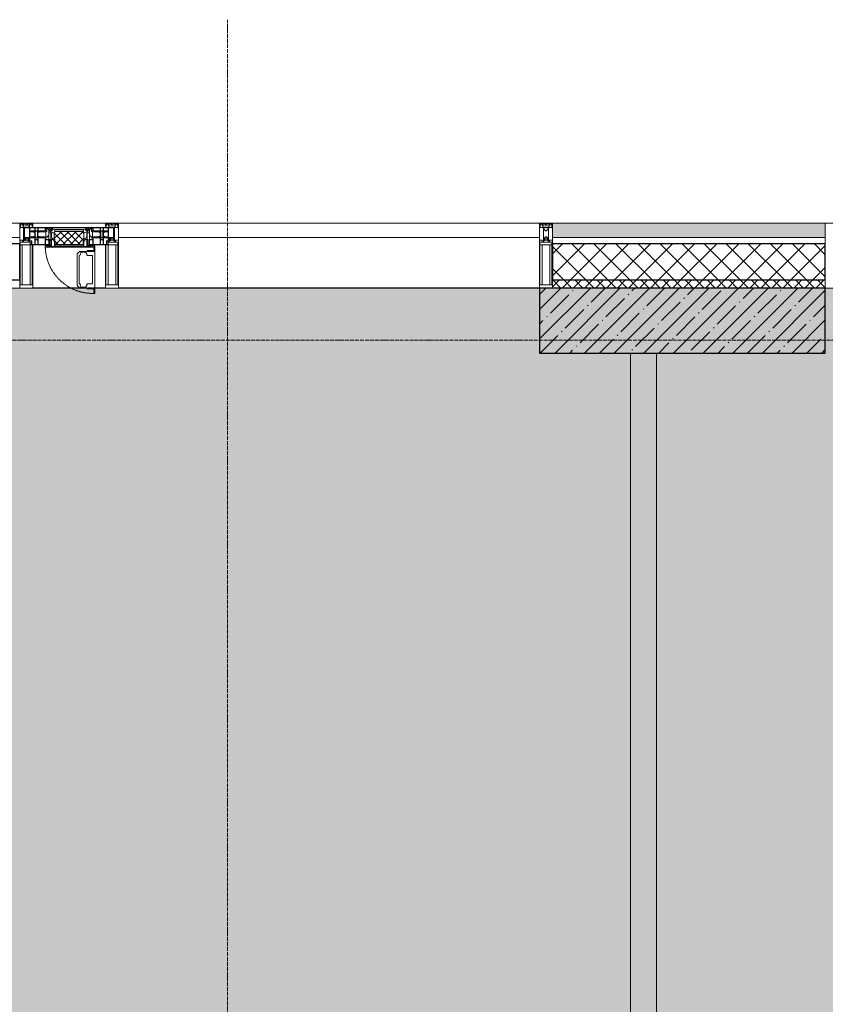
# Model space of a CAD drawing. Header units: millimetres. Extents: x -521669 to 178656, y -69521 to 433382.
# Tile 183 of 256: x -169903 to -166803, y 429592 to 433382. Entities that reach past the tile are written whole.
import ezdxf

# ---------------------------------------------------------------- set-up
doc = ezdxf.new("R2010")
doc.units = ezdxf.units.MM
doc.linetypes.add('-D1-02х01', pattern=[3, 2, -1])
doc.linetypes.add('-D1d1-15x02', pattern=[19, 15, -2, 0, -2])
for name, color, linetype, lineweight in [('_0', 7, 'Continuous', 13), ('A-DETL-GENF', 7, 'Continuous', 5), ('A-GLAZ', 7, 'Continuous', 5), ('A-GLAZ-CURT', 8, 'Continuous', 5), ('A-GLAZ-CWMG', 8, 'Continuous', 5), ('A-WALL', 7, 'Continuous', 5), ('A-WALL-FNSH', 8, 'Continuous', 5), ('I-WALL', 7, 'Continuous', 5), ('S-COLS', 7, 'Continuous', 5), ('S-GRID', 7, 'Continuous', 5)]:
    doc.layers.add(name, color=color, linetype=linetype, lineweight=lineweight)

# ---------------------------------------------------------------- blocks, each defined once
blk = doc.blocks.new('Rectangular Mullion - 50Wx250H-2623690-50_AS_M_L33')
at = {"layer": 'A-DETL-GENF'}
for p, q in [((-25, 65.2), (-25, 250)), ((-25, 250), (0, 250)), ((-23, 237.3), (0, 237.3)), ((-23, 237.3), (-23, 73.6)), ((-14.9, 84), (-14.9, 237.3)), ((25, 250), (0, 250)), ((23, 237.3), (0, 237.3)), ((14.9, 84), (14.9, 237.3)), ((23, 237.3), (23, 73.6)), ((25, 65.2), (25, 250)), ((0, 84), (-23, 84)), ((0, 84), (23, 84)), ((-14, 65.2), (-25, 65.2)), ((-0.5, 73.6), (-23, 73.6)), ((-14, 71.3), (-14, 65.2)), ((-10, 71.3), (-14, 71.3)), ((-10, 53), (-10, 71.3)), ((-8.7, 53), (-10, 53)), ((-10, 53), (-10, 17)), ((-8.7, 53), (-7, 54.7)), ((-7, 65.2), (-5.9, 67.3)), ((-7, 65.2), (-7, 54.7)), ((-4.1, 67.3), (-5.9, 67.3)), ((-4.1, 67.3), (-2.9, 65.1)), ((-2.9, 65.1), (-2.9, 54.6)), ((-1.3, 53), (-2.9, 54.6)), ((0, 53), (-1.3, 53)), ((0, 53), (1.3, 53)), ((0.5, 73.6), (23, 73.6)), ((1.3, 53), (2.9, 54.6)), ((4.1, 67.3), (2.9, 65.1)), ((2.9, 65.1), (2.9, 54.6)), ((4.1, 67.3), (5.9, 67.3)), ((7, 65.2), (5.9, 67.3)), ((7, 65.2), (7, 54.7)), ((8.7, 53), (7, 54.7)), ((8.7, 53), (10, 53)), ((10, 71.3), (14, 71.3)), ((10, 53), (10, 71.3)), ((10, 53), (10, 17)), ((14, 71.3), (14, 65.2)), ((14, 65.2), (25, 65.2)), ((-23.8, 14.6), (-25, 14.2)), ((-25, 0), (-25, 14.2)), ((-22.3, 17), (-23.8, 17)), ((-23.8, 17), (-23.8, 14.6)), ((-22.5, 10.6), (-23.8, 14.6)), ((-22.5, 10.6), (-23.7, 9.9)), ((-23.7, 1.3), (-23.7, 9.9)), ((-23.7, 1.3), (-11.8, 1.3)), ((-23.2, 10.2), (-22.5, 8)), ((-22.5, 8), (-22.5, 4.5)), ((-21.3, 4.5), (-22.5, 4.5)), ((-22.3, 17), (-22.3, 16)), ((-22.3, 16), (-21.3, 16)), ((-19, 17.6), (-21.3, 16)), ((-21.3, 4.5), (-21.3, 6.5)), ((-21.3, 6.5), (-14.2, 6.5)), ((-18.4, 16.6), (-19, 17.6)), ((-7.4, 16.6), (-18.4, 16.6)), ((-14.2, 6.5), (-14.2, 4.5)), ((-13.2, 4.5), (-14.2, 4.5)), ((-13.2, 4.5), (-12.2, 7.2)), ((-12.7, 7.6), (-11.3, 11.4)), ((-12.7, 7.6), (-11.8, 6.9)), ((-12.2, 9), (-12.2, 14.8)), ((-12.2, 14.8), (0, 14.8)), ((-11.8, 1.3), (-11.8, 6.9)), ((-10.5, 11.2), (-11.3, 11.4)), ((-10.5, 1.5), (-10.5, 11.2)), ((-4.8, 1.5), (-10.5, 1.5)), ((-10, 17), (-7.5, 17)), ((-8.5, 23), (-1.5, 30)), ((-8.5, 18.5), (-8.5, 23)), ((-7.5, 18.5), (-8.5, 18.5)), ((-7.5, 17), (-7.5, 18.5)), ((-7.4, 18), (-7.4, 16.6)), ((-2.6, 18), (-7.4, 18)), ((0, 8), (-4.8, 8)), ((-4.8, 1.5), (-4.8, 8)), ((-2.6, 18), (-2.6, 16.8)), ((-2.6, 16.8), (0, 16.8)), ((-1.5, 30), (0, 30)), ((1.5, 30), (0, 30)), ((2.6, 16.8), (0, 16.8)), ((0, 14.8), (0, 16.8)), ((0, 14.8), (0, 16.8)), ((12.2, 14.8), (0, 14.8)), ((0, 0), (0, 8)), ((0, 8), (4.8, 8)), ((0, 0), (0, 8)), ((8.5, 23), (1.5, 30)), ((2.6, 18), (2.6, 16.8)), ((2.6, 18), (7.4, 18)), ((4.8, 1.5), (4.8, 8)), ((4.8, 1.5), (10.5, 1.5)), ((7.4, 18), (7.4, 16.6)), ((7.4, 16.6), (18.4, 16.6)), ((7.5, 18.5), (8.5, 18.5)), ((7.5, 17), (7.5, 18.5)), ((10, 17), (7.5, 17)), ((8.5, 18.5), (8.5, 23)), ((10.5, 11.2), (11.3, 11.4)), ((10.5, 1.5), (10.5, 11.2)), ((12.7, 7.6), (11.3, 11.4)), ((12.7, 7.6), (11.8, 6.9)), ((11.8, 1.3), (11.8, 6.9)), ((23.7, 1.3), (11.8, 1.3)), ((12.2, 9), (12.2, 14.8)), ((13.2, 4.5), (12.2, 7.2)), ((13.2, 4.5), (14.2, 4.5)), ((21.3, 6.5), (14.2, 6.5)), ((14.2, 6.5), (14.2, 4.5)), ((18.4, 16.6), (19, 17.6)), ((19, 17.6), (21.3, 16)), ((22.3, 16), (21.3, 16)), ((21.3, 4.5), (21.3, 6.5)), ((21.3, 4.5), (22.5, 4.5)), ((22.3, 17), (22.3, 16)), ((22.3, 17), (23.8, 17)), ((22.5, 10.6), (23.8, 14.6)), ((22.5, 10.6), (23.7, 9.9)), ((23.2, 10.2), (22.5, 8)), ((22.5, 8), (22.5, 4.5)), ((23.7, 1.3), (23.7, 9.9)), ((23.8, 17), (23.8, 14.6)), ((23.8, 14.6), (25, 14.2)), ((25, 0), (25, 14.2)), ((-25, 0), (0, 0)), ((25, 0), (0, 0))]:
    blk.add_line(p, q, dxfattribs=at)
for centre, start, end in [((-0.5, 73.1), 360, 90), ((0.5, 73.1), 90, 180)]:
    blk.add_arc(centre, 0.5, start, end, dxfattribs=at)
blk = doc.blocks.new('Rectangular Mullion - R_StandardFrame_50Wx250H-4049022-50_AS_M_L33')
at = {"layer": 'A-GLAZ-CWMG', "lineweight": 9}
for p, q in [((-25, 0), (-25, 250)), ((-25, 250), (25, 250)), ((25, 250), (25, 0)), ((25, 0), (-25, 0))]:
    blk.add_line(p, q, dxfattribs=at)
blk = doc.blocks.new('Rectangular Mullion - R_StandardFrame_50Wx250H-3538113-50_AS_M_L33')
at = {"layer": 'A-GLAZ-CWMG', "lineweight": 9}
for p, q in [((-25, 0), (-25, 250)), ((-25, 250), (25, 250)), ((25, 250), (25, 84)), ((25, 0), (-25, 0)), ((25, 17), (25, 0))]:
    blk.add_line(p, q, dxfattribs=at)
blk = doc.blocks.new('A_PAN_Створка - 383мм-V12-50_AS_M_L33')
at = {"layer": 'A-GLAZ-CURT'}
h = blk.add_hatch(dxfattribs=at)
h.set_pattern_fill('FP_10', color=256, style=0, pattern_type=2)
h.set_pattern_definition([(45, (-22540, -29700), (-14.142136, 14.142136), []), (135, (-22540, -29700), (-14.142136, -14.142136), [])])
h.paths.add_polyline_path([(-46.3, -82.7), (54.6, -81.8), (55.5, -62.5), (57.2, -60.8), (57.2, -36.4), (54.9, -34.1), (54.5, -31.8), (-54.5, -31.8), (-54.9, -34.1), (-57.2, -36.4), (-57.2, -60.8), (-54.6, -63.4), (-53.6, -82.7)])
at = {"layer": 'A-DETL-GENF'}
for p, q in [((-70, -32.1), (-61.4, -23.5)), ((-70, -62.5), (-70, -32.1)), ((-67.8, -38.3), (-65.7, -37.4)), ((-65.7, -37.4), (-60.8, -34.7)), ((61.4, -23.5), (-61.4, -23.5)), ((-60.8, -34.7), (-57.3, -35.9)), ((-55.2, -33.8), (-57.3, -35.9)), ((-54.9, -34.1), (-57.2, -36.4)), ((-57.2, -36.4), (-57.2, -60.8)), ((-55.2, -33.8), (-54.8, -31.5)), ((-54.9, -25.8), (-53.9, -24.8)), ((-54.9, -29.5), (-54.9, -25.8)), ((-53.9, -30.5), (-54.9, -29.5)), ((-54.5, -31.8), (-54.9, -34.1)), ((0, -31.5), (-54.8, -31.5)), ((54.5, -31.8), (-54.5, -31.8)), ((-53.9, -24.8), (53.9, -24.8)), ((53.9, -30.5), (-53.9, -30.5)), ((0, -31.5), (54.8, -31.5)), ((54.9, -25.8), (53.9, -24.8)), ((53.9, -30.5), (54.9, -29.5)), ((54.9, -34.1), (54.5, -31.8)), ((55.2, -33.8), (54.8, -31.5)), ((54.9, -29.5), (54.9, -25.8)), ((57.2, -36.4), (54.9, -34.1)), ((55.2, -33.8), (57.3, -35.9)), ((57.2, -60.8), (57.2, -36.4)), ((60.8, -34.7), (57.3, -35.9)), ((65.7, -37.4), (60.8, -34.7)), ((70, -32.1), (61.4, -23.5)), ((67.8, -38.3), (65.7, -37.4)), ((70, -62.5), (70, -32.1)), ((-73.9, -62.5), (-70, -62.5)), ((-73.9, -87.5), (-73.9, -62.5)), ((-69.4, -66.5), (-73.9, -66.5)), ((-69.4, -81.5), (-69.4, -66.5)), ((-61.7, -62.5), (-67.9, -62.5)), ((-67.9, -62.5), (-67.9, -89.3)), ((-67.8, -55.7), (-67.8, -38.3)), ((-66, -56.5), (-67.8, -55.7)), ((-66, -56.5), (-62, -59.1)), ((-62, -59.1), (-60.7, -61)), ((-61.7, -64.9), (-61.7, -62.5)), ((-60.1, -67.7), (-61.7, -64.9)), ((-60.7, -61), (-57.4, -61)), ((-56.4, -67.7), (-60.1, -67.7)), ((-57.4, -61), (-54.9, -63.5)), ((-57.2, -60.8), (-54.6, -63.4)), ((-56.4, -89.4), (-56.4, -67.7)), ((-54.9, -63.5), (-54.9, -81.9)), ((-54.6, -63.4), (-54.6, -81.8)), ((54.6, -63.4), (57.2, -60.8)), ((54.6, -81.8), (54.6, -63.4)), ((57.4, -61), (54.9, -63.5)), ((54.9, -63.5), (54.9, -81.9)), ((56.4, -67.7), (60.1, -67.7)), ((56.4, -89.4), (56.4, -67.7)), ((60.7, -61), (57.4, -61)), ((60.1, -67.7), (61.7, -64.9)), ((62, -59.1), (60.7, -61)), ((61.7, -62.5), (67.9, -62.5)), ((61.7, -64.9), (61.7, -62.5)), ((66, -56.5), (62, -59.1)), ((66, -56.5), (67.8, -55.7)), ((67.8, -55.7), (67.8, -38.3)), ((67.9, -62.5), (67.9, -89.3)), ((69.4, -66.5), (73.9, -66.5)), ((69.4, -81.5), (69.4, -66.5)), ((73.9, -62.5), (70, -62.5)), ((73.9, -87.5), (73.9, -62.5)), ((-91.5, -87.5), (-73.9, -87.5)), ((-91.5, -92), (-91.5, -87.5)), ((-91.5, -92), (91.5, -92)), ((-83.4, -90.3), (-83.4, -87.5)), ((-83.4, -90.3), (-69.4, -90.3)), ((-73.9, -81.5), (-69.4, -81.5)), ((-69.4, -85.5), (-73.9, -85.5)), ((-69.4, -90.3), (-69.4, -85.5)), ((-67.9, -89.3), (-66.9, -90.3)), ((-66.9, -90.3), (-57.4, -90.3)), ((-57.4, -90.3), (-56.4, -89.4)), ((-54.9, -81.9), (-53.8, -83)), ((-54.9, -85.6), (-53.9, -84.6)), ((-54.9, -89.3), (-54.9, -85.6)), ((-53.9, -90.3), (-54.9, -89.3)), ((-54.6, -81.8), (-53.6, -82.7)), ((-53.9, -84.6), (53.9, -84.6)), ((53.9, -90.3), (-53.9, -90.3)), ((53.8, -83), (-53.8, -83)), ((-53.6, -82.7), (53.6, -82.7)), ((53.6, -82.7), (54.6, -81.8)), ((54.9, -81.9), (53.8, -83)), ((54.9, -85.6), (53.9, -84.6)), ((53.9, -90.3), (54.9, -89.3)), ((54.9, -89.3), (54.9, -85.6)), ((57.4, -90.3), (56.4, -89.4)), ((66.9, -90.3), (57.4, -90.3)), ((67.9, -89.3), (66.9, -90.3)), ((73.9, -81.5), (69.4, -81.5)), ((69.4, -85.5), (73.9, -85.5)), ((69.4, -90.3), (69.4, -85.5)), ((83.4, -90.3), (69.4, -90.3)), ((91.5, -87.5), (73.9, -87.5)), ((83.4, -90.3), (83.4, -87.5)), ((91.5, -92), (91.5, -87.5))]:
    blk.add_line(p, q, dxfattribs=at)
at = {"layer": 'A-DETL-GENF', "color": 9, "true_color": 0xc8c8c8}
for p, q in [((39.7, -109), (31.1, -117.6)), ((70.1, -109), (39.7, -109)), ((45, -113.3), (42.3, -118.2)), ((45.9, -111.2), (45, -113.3)), ((63.3, -111.2), (45.9, -111.2)), ((64.1, -113), (63.3, -111.2)), ((64.1, -113), (66.7, -117)), ((70.1, -105.1), (70.1, -109)), ((95.1, -105.1), (70.1, -105.1)), ((74.1, -109.6), (74.1, -105.1)), ((89.1, -109.6), (74.1, -109.6)), ((89.1, -105.1), (89.1, -109.6)), ((93.1, -109.6), (93.1, -105.1)), ((97.9, -109.6), (93.1, -109.6)), ((95.1, -87.5), (95.1, -105.1)), ((99.6, -87.5), (95.1, -87.5)), ((97.9, -95.6), (95.1, -95.6)), ((97.9, -95.6), (97.9, -109.6)), ((99.6, -270.5), (99.6, -87.5)), ((31.1, -117.6), (31.1, -240.4)), ((41.4, -123.8), (39.1, -124.2)), ((39.1, -179), (39.1, -124.2)), ((41.4, -123.8), (43.5, -121.7)), ((42.3, -118.2), (43.5, -121.7)), ((66.7, -117), (68.6, -118.3)), ((68.6, -118.3), (68.6, -121.6)), ((68.6, -121.6), (71.1, -124.1)), ((71.1, -124.1), (89.5, -124.1)), ((89.5, -124.1), (90.6, -125.2)), ((90.6, -125.2), (90.6, -232.8)), ((39.1, -179), (39.1, -233.8)), ((39.7, -249), (31.1, -240.4)), ((41.4, -234.2), (39.1, -233.8)), ((70.1, -249), (39.7, -249)), ((41.4, -234.2), (43.5, -236.3)), ((42.3, -239.8), (43.5, -236.3)), ((45, -244.7), (42.3, -239.8)), ((45.9, -246.8), (45, -244.7)), ((63.3, -246.8), (45.9, -246.8)), ((64.1, -245), (63.3, -246.8)), ((64.1, -245), (66.7, -241)), ((66.7, -241), (68.6, -239.7)), ((68.6, -236.4), (71.1, -233.9)), ((68.6, -239.7), (68.6, -236.4)), ((70.1, -252.9), (70.1, -249)), ((95.1, -252.9), (70.1, -252.9)), ((71.1, -233.9), (89.5, -233.9)), ((74.1, -248.4), (74.1, -252.9)), ((89.1, -248.4), (74.1, -248.4)), ((89.1, -252.9), (89.1, -248.4)), ((89.5, -233.9), (90.6, -232.8)), ((93.1, -248.4), (93.1, -252.9)), ((97.9, -248.4), (93.1, -248.4)), ((95.1, -270.5), (95.1, -252.9)), ((97.9, -262.4), (95.1, -262.4)), ((97.9, -262.4), (97.9, -248.4)), ((99.6, -270.5), (95.1, -270.5))]:
    blk.add_line(p, q, dxfattribs=at)
at = {"layer": 'A-GLAZ'}
for p, q in [((-67.9, -17), (-171, -17)), ((-171, -17), (-171, -57)), ((-171, -18.5), (-153.5, -18.5)), ((-153.5, -18.5), (-152, -20)), ((-152, -20), (-152, -73.5)), ((-150.5, -17), (-150.5, -29.4)), ((-132.4, -18.6), (-150.5, -18.6)), ((-150.5, -29.4), (-132.4, -29.4)), ((-150.5, -33.6), (-150.5, -68)), ((-136.3, -33.6), (-150.5, -33.6)), ((-137.2, -31), (-135.8, -35)), ((-132.5, -31), (-137.2, -31)), ((-132.1, -36.8), (-135.8, -35)), ((-132.5, -31.9), (-133.4, -33.7)), ((-133.4, -33.7), (-130.1, -35.3)), ((-132.5, -31.9), (-132.5, -31)), ((-132.4, -29.4), (-132.4, -18.6)), ((-132.1, -49), (-132.1, -36.8)), ((-131, -18.2), (-131, -29.5)), ((-120.8, -18.2), (-131, -18.2)), ((-131, -29.5), (-120.8, -29.5)), ((-131, -30.9), (-131, -33)), ((-120.8, -30.9), (-131, -30.9)), ((-129.4, -34.6), (-131, -33)), ((-130.1, -35.3), (-129.4, -34.6)), ((-130.1, -35.3), (-130.1, -50.4)), ((-122.4, -34.6), (-120.8, -33)), ((-121.7, -35.3), (-122.4, -34.6)), ((-118.4, -33.7), (-121.7, -35.3)), ((-121.7, -35.3), (-121.7, -50.4)), ((-120.8, -18.2), (-120.8, -29.5)), ((-120.8, -30.9), (-120.8, -33)), ((-119.7, -36.8), (-115.9, -35)), ((-119.7, -49), (-119.7, -36.8)), ((-119.3, -18.6), (-92.5, -18.6)), ((-119.3, -29.4), (-119.3, -18.6)), ((-92.5, -29.4), (-119.3, -29.4)), ((-119.3, -31), (-114.6, -31)), ((-119.3, -31.9), (-119.3, -31)), ((-119.3, -31.9), (-118.4, -33.7)), ((-114.6, -31), (-115.9, -35)), ((-94.1, -33.5), (-115.4, -33.5)), ((-89.9, -35.1), (-94.1, -33.5)), ((-92.5, -18.6), (-92.5, -29.4)), ((-90.8, -18.5), (-90.8, -29.4)), ((-87.3, -18.5), (-90.8, -18.5)), ((-90.8, -29.4), (-85.9, -29.4)), ((-89.9, -32.5), (-89.9, -35.1)), ((-85.9, -32.5), (-89.9, -32.5)), ((-89.9, -35.1), (-89.9, -50.9)), ((-87.3, -20.4), (-87.3, -18.5)), ((-87.3, -20.4), (-87.3, -21.9)), ((-84.8, -20.4), (-87.3, -20.4)), ((-87.3, -21.9), (-85.9, -21.9)), ((-85.9, -18.2), (-85.9, -20.4)), ((-75.9, -18.2), (-85.9, -18.2)), ((-85.9, -21.9), (-85.9, -29.4)), ((-85.9, -29.4), (-85.9, -32.5)), ((-83.4, -20.4), (-84.8, -20.4)), ((-70, -33.8), (-83.4, -20.4)), ((-78, -84), (-78, -23.5)), ((-78, -23.5), (-67.9, -23.5)), ((-78, -36.8), (-70, -36.8)), ((-78, -45.6), (-78, -36.8)), ((-75.9, -21.5), (-75.9, -18.2)), ((-75.9, -21.5), (-75.9, -23.5)), ((-74.9, -21.5), (-75.9, -21.5)), ((-75.9, -23.5), (-73, -23.5)), ((-74.9, -17.9), (-74.9, -21.5)), ((-68.9, -17.9), (-74.9, -17.9)), ((-67.2, -29.3), (-73, -23.5)), ((-61.4, -23.5), (-70, -32.1)), ((-70, -32.1), (-70, -62.5)), ((-70, -36.8), (-70, -33.8)), ((-68.9, -21.5), (-68.9, -17.9)), ((-67.9, -21.5), (-68.9, -21.5)), ((67.9, -17), (-67.9, -17)), ((-61.4, -23.5), (-67.9, -17)), ((-67.9, -17), (-67.9, -23.5)), ((-67.9, -17), (67.9, -17)), ((-67.9, -21.5), (-67.9, -23.5)), ((-67.9, -23.5), (-64.6, -26.8)), ((-67.9, -23.5), (-64.6, -26.8)), ((-64.6, -26.8), (-67.2, -29.3)), ((-64.6, -26.8), (-61.4, -23.5)), ((61.4, -23.5), (-61.4, -23.5)), ((67.9, -17), (61.4, -23.5)), ((70, -32.1), (61.4, -23.5)), ((61.4, -23.5), (64.6, -26.8)), ((67.9, -23.5), (64.6, -26.8)), ((64.6, -26.8), (67.9, -23.5)), ((64.6, -26.8), (67.2, -29.3)), ((67.2, -29.3), (73, -23.5)), ((67.9, -23.5), (67.9, -17)), ((171, -17), (67.9, -17)), ((67.9, -21.5), (67.9, -23.5)), ((67.9, -21.5), (68.9, -21.5)), ((67.9, -23.5), (78, -23.5)), ((68.9, -17.9), (74.9, -17.9)), ((68.9, -21.5), (68.9, -17.9)), ((70, -33.8), (83.4, -20.4)), ((70, -62.5), (70, -32.1)), ((70, -36.8), (70, -33.8)), ((78, -36.8), (70, -36.8)), ((75.9, -23.5), (73, -23.5)), ((74.9, -17.9), (74.9, -21.5)), ((74.9, -21.5), (75.9, -21.5)), ((75.9, -18.2), (85.9, -18.2)), ((75.9, -21.5), (75.9, -18.2)), ((75.9, -21.5), (75.9, -23.5)), ((78, -23.5), (78, -84)), ((78, -45.6), (78, -36.8)), ((83.4, -20.4), (84.8, -20.4)), ((84.8, -20.4), (87.3, -20.4)), ((85.9, -18.2), (85.9, -20.4)), ((85.9, -21.9), (85.9, -29.4)), ((87.3, -21.9), (85.9, -21.9)), ((85.9, -29.4), (85.9, -32.5)), ((90.8, -29.4), (85.9, -29.4)), ((85.9, -32.5), (89.9, -32.5)), ((87.3, -18.5), (90.8, -18.5)), ((87.3, -20.4), (87.3, -18.5)), ((87.3, -20.4), (87.3, -21.9)), ((89.9, -32.5), (89.9, -35.1)), ((89.9, -35.1), (94.1, -33.5)), ((89.9, -35.1), (89.9, -50.9)), ((90.8, -18.5), (90.8, -29.4)), ((92.5, -18.6), (92.5, -29.4)), ((119.3, -18.6), (92.5, -18.6)), ((92.5, -29.4), (119.3, -29.4)), ((94.1, -33.5), (115.4, -33.5)), ((114.6, -31), (115.9, -35)), ((119.3, -31), (114.6, -31)), ((119.7, -36.8), (115.9, -35)), ((119.3, -31.9), (118.4, -33.7)), ((118.4, -33.7), (121.7, -35.3)), ((119.3, -29.4), (119.3, -18.6)), ((119.3, -31.9), (119.3, -31)), ((119.7, -49), (119.7, -36.8)), ((120.8, -18.2), (120.8, -29.5)), ((120.8, -18.2), (131, -18.2)), ((131, -29.5), (120.8, -29.5)), ((120.8, -30.9), (120.8, -33)), ((120.8, -30.9), (131, -30.9)), ((122.4, -34.6), (120.8, -33)), ((121.7, -35.3), (122.4, -34.6)), ((121.7, -35.3), (121.7, -50.4)), ((129.4, -34.6), (131, -33)), ((130.1, -35.3), (129.4, -34.6)), ((133.4, -33.7), (130.1, -35.3)), ((130.1, -35.3), (130.1, -50.4)), ((131, -18.2), (131, -29.5)), ((131, -30.9), (131, -33)), ((132.1, -36.8), (135.8, -35)), ((132.1, -49), (132.1, -36.8)), ((132.4, -18.6), (150.5, -18.6)), ((132.4, -29.4), (132.4, -18.6)), ((150.5, -29.4), (132.4, -29.4)), ((132.5, -31), (137.2, -31)), ((132.5, -31.9), (132.5, -31)), ((132.5, -31.9), (133.4, -33.7)), ((137.2, -31), (135.8, -35)), ((136.3, -33.6), (150.5, -33.6)), ((150.5, -17), (150.5, -29.4)), ((150.5, -33.6), (150.5, -68)), ((153.5, -18.5), (152, -20)), ((152, -20), (152, -73.5)), ((171, -18.5), (153.5, -18.5)), ((171, -57), (171, -17)), ((-171, -55.5), (-152, -55.5)), ((-171, -57), (-156, -57)), ((-153, -60), (-153, -73.5)), ((-153, -73.5), (-150, -73.5)), ((-136.4, -52.4), (-150.5, -52.4)), ((-150.5, -56.6), (-132.4, -56.6)), ((-150.5, -68), (-143.5, -68)), ((-150.5, -69.5), (-150.5, -73.5)), ((-145, -69.5), (-150.5, -69.5)), ((-150, -73.5), (-150, -84)), ((-145, -69.5), (-145, -79.5)), ((-143.5, -68), (-143.5, -81)), ((-137.2, -54.8), (-135.8, -50.8)), ((-132.5, -54.8), (-137.2, -54.8)), ((-132.1, -49), (-135.8, -50.8)), ((-133.4, -52), (-130.1, -50.4)), ((-132.5, -53.8), (-133.4, -52)), ((-132.5, -53.8), (-132.5, -54.8)), ((-132.4, -56.6), (-132.4, -82.5)), ((-129.4, -51.1), (-131, -52.7)), ((-131, -55.1), (-131, -52.7)), ((-120.8, -55.1), (-131, -55.1)), ((-131, -56.5), (-131, -62.6)), ((-131, -56.5), (-120.8, -56.5)), ((-120.8, -62.6), (-131, -62.6)), ((-131, -64.6), (-120.8, -64.6)), ((-131, -82.5), (-131, -64.6)), ((-130.1, -50.4), (-129.4, -51.1)), ((-121.7, -50.4), (-122.4, -51.1)), ((-122.4, -51.1), (-120.8, -52.7)), ((-118.4, -52), (-121.7, -50.4)), ((-120.8, -55.1), (-120.8, -52.7)), ((-120.8, -56.5), (-120.8, -62.6)), ((-120.8, -82.5), (-120.8, -64.6)), ((-119.7, -49), (-115.9, -50.8)), ((-119.3, -53.8), (-118.4, -52)), ((-119.3, -53.8), (-119.3, -54.8)), ((-119.3, -54.8), (-114.6, -54.8)), ((-119.3, -56.6), (-119.3, -82.5)), ((-92.5, -56.6), (-119.3, -56.6)), ((-114.6, -54.8), (-115.9, -50.8)), ((-94.1, -52.5), (-115.3, -52.5)), ((-89.9, -50.9), (-94.1, -52.5)), ((-92.5, -56.6), (-92.5, -82.5)), ((-90.8, -56.6), (-85.9, -56.6)), ((-90.8, -62.7), (-90.8, -56.6)), ((-80.4, -62.7), (-90.8, -62.7)), ((-90.8, -64.6), (-90.8, -82.5)), ((-80.1, -64.6), (-90.8, -64.6)), ((-89.9, -52.2), (-89.9, -50.9)), ((-89.9, -52.2), (-88.6, -53.5)), ((-85.9, -53.5), (-88.6, -53.5)), ((-85.9, -53.5), (-78, -45.6)), ((-85.9, -56.6), (-85.9, -53.5)), ((-80.4, -61.1), (-80.4, -62.7)), ((-78, -61.1), (-80.4, -61.1)), ((-80.1, -66.1), (-80.1, -64.6)), ((-78, -66.1), (-80.1, -66.1)), ((-78, -66.1), (-78, -61.1)), ((-70, -62.5), (-73.9, -62.5)), ((-73.9, -62.5), (-73.9, -87.5)), ((73.9, -62.5), (70, -62.5)), ((73.9, -87.5), (73.9, -62.5)), ((85.9, -53.5), (78, -45.6)), ((78, -61.1), (80.4, -61.1)), ((78, -66.1), (78, -61.1)), ((78, -66.1), (80.1, -66.1)), ((80.1, -64.6), (90.8, -64.6)), ((80.1, -66.1), (80.1, -64.6)), ((80.4, -61.1), (80.4, -62.7)), ((80.4, -62.7), (90.8, -62.7)), ((85.9, -53.5), (88.6, -53.5)), ((85.9, -56.6), (85.9, -53.5)), ((90.8, -56.6), (85.9, -56.6)), ((89.9, -52.2), (88.6, -53.5)), ((89.9, -50.9), (94.1, -52.5)), ((89.9, -52.2), (89.9, -50.9)), ((90.8, -62.7), (90.8, -56.6)), ((90.8, -64.6), (90.8, -82.5)), ((92.5, -56.6), (119.3, -56.6)), ((92.5, -56.6), (92.5, -82.5)), ((94.1, -52.5), (115.3, -52.5)), ((114.6, -54.8), (115.9, -50.8)), ((119.3, -54.8), (114.6, -54.8)), ((119.7, -49), (115.9, -50.8)), ((118.4, -52), (121.7, -50.4)), ((119.3, -53.8), (118.4, -52)), ((119.3, -53.8), (119.3, -54.8)), ((119.3, -56.6), (119.3, -82.5)), ((122.4, -51.1), (120.8, -52.7)), ((120.8, -55.1), (120.8, -52.7)), ((120.8, -55.1), (131, -55.1)), ((120.8, -56.5), (120.8, -62.6)), ((131, -56.5), (120.8, -56.5)), ((120.8, -62.6), (131, -62.6)), ((120.8, -82.5), (120.8, -64.6)), ((131, -64.6), (120.8, -64.6)), ((121.7, -50.4), (122.4, -51.1)), ((130.1, -50.4), (129.4, -51.1)), ((129.4, -51.1), (131, -52.7)), ((133.4, -52), (130.1, -50.4)), ((131, -55.1), (131, -52.7)), ((131, -56.5), (131, -62.6)), ((131, -82.5), (131, -64.6)), ((132.1, -49), (135.8, -50.8)), ((150.5, -56.6), (132.4, -56.6)), ((132.4, -56.6), (132.4, -82.5)), ((132.5, -53.8), (133.4, -52)), ((132.5, -53.8), (132.5, -54.8)), ((132.5, -54.8), (137.2, -54.8)), ((137.2, -54.8), (135.8, -50.8)), ((136.4, -52.4), (150.5, -52.4)), ((143.5, -68), (143.5, -81)), ((150.5, -68), (143.5, -68)), ((145, -69.5), (150.5, -69.5)), ((145, -69.5), (145, -79.5)), ((150, -84), (150, -73.5)), ((150, -73.5), (153, -73.5)), ((150.5, -69.5), (150.5, -73.5)), ((171, -55.5), (152, -55.5)), ((153, -73.5), (153, -60)), ((156, -57), (171, -57)), ((-150, -84), (-78, -84)), ((-148.5, -81), (-148.5, -82.5)), ((-143.5, -81), (-148.5, -81)), ((-148.5, -82.5), (-132.4, -82.5)), ((-131, -82.5), (-120.8, -82.5)), ((-119.3, -82.5), (-92.5, -82.5)), ((-73.9, -87.5), (-91.5, -87.5)), ((-91.5, -87.5), (-91.5, -92)), ((-91.5, -92), (91.5, -92)), ((-90.8, -82.5), (-79.5, -82.5)), ((-78, -84), (-85, -84)), ((-85, -84), (-85, -87.5)), ((-85, -87.5), (-78, -87.5)), ((-79.5, -80.6), (-78, -80.6)), ((-79.5, -82.5), (-79.5, -80.6)), ((-78, -87.5), (-78, -84)), ((-78, -84), (-73.9, -84)), ((73.9, -84), (78, -84)), ((91.5, -87.5), (73.9, -87.5)), ((79.5, -80.6), (78, -80.6)), ((78, -87.5), (78, -84)), ((78, -84), (85, -84)), ((78, -84), (150, -84)), ((85, -87.5), (78, -87.5)), ((79.5, -82.5), (79.5, -80.6)), ((90.8, -82.5), (79.5, -82.5)), ((85, -84), (85, -87.5)), ((91.5, -92), (91.5, -87.5)), ((119.3, -82.5), (92.5, -82.5)), ((131, -82.5), (120.8, -82.5)), ((148.5, -82.5), (132.4, -82.5)), ((143.5, -81), (148.5, -81)), ((148.5, -81), (148.5, -82.5))]:
    blk.add_line(p, q, dxfattribs=at)
for centre, start, end in [((-156, -60), 0, 90), ((156, -60), 90, 180)]:
    blk.add_arc(centre, 3, start, end, dxfattribs=at)
at = {"layer": 'A-GLAZ', "linetype": '-D1-02х01'}
blk.add_arc((91.4, -87.5), 183, 181.4091, 271.1445, dxfattribs=at)
blk = doc.blocks.new('Rectangular Mullion - 50Wx250H-V4-50_AS_M_L33')
at = {"layer": 'A-DETL-GENF'}
for p, q in [((-25, 65.2), (-25, 250)), ((-25, 250), (0, 250)), ((-23, 237.3), (0, 237.3)), ((-23, 237.3), (-23, 73.6)), ((-14.9, 84), (-14.9, 237.3)), ((25, 250), (0, 250)), ((23, 237.3), (0, 237.3)), ((14.9, 84), (14.9, 237.3)), ((23, 237.3), (23, 84)), ((25, 84), (25, 250)), ((0, 84), (-23, 84)), ((0, 84), (15, 84)), ((-14, 65.2), (-25, 65.2)), ((-0.5, 73.6), (-23, 73.6)), ((-14, 71.3), (-14, 65.2)), ((-10, 71.3), (-14, 71.3)), ((-10, 53), (-10, 71.3)), ((-8.7, 53), (-10, 53)), ((-10, 53), (-10, 17)), ((-8.7, 53), (-7, 54.7)), ((-7, 65.2), (-5.9, 67.3)), ((-7, 65.2), (-7, 54.7)), ((-4.1, 67.3), (-5.9, 67.3)), ((-4.1, 67.3), (-2.9, 65.1)), ((-2.9, 65.1), (-2.9, 57)), ((0.5, 73.6), (15, 73.6)), ((4.1, 67.3), (2.9, 65.1)), ((2.9, 65.1), (2.9, 57)), ((4.1, 67.3), (5.9, 67.3)), ((7, 65.2), (5.9, 67.3)), ((7, 65.2), (7, 57)), ((10, 71.3), (12, 71.3)), ((10, 57.4), (10, 71.3)), ((-23.8, 14.6), (-25, 14.2)), ((-25, 0), (-25, 14.2)), ((-22.3, 17), (-23.8, 17)), ((-23.8, 17), (-23.8, 14.6)), ((-22.5, 10.6), (-23.8, 14.6)), ((-22.5, 10.6), (-23.7, 9.9)), ((-23.7, 1.3), (-23.7, 9.9)), ((-23.7, 1.3), (-11.8, 1.3)), ((-23.2, 10.2), (-22.5, 8)), ((-22.5, 8), (-22.5, 4.5)), ((-21.3, 4.5), (-22.5, 4.5)), ((-22.3, 17), (-22.3, 16)), ((-22.3, 16), (-21.3, 16)), ((-19, 17.6), (-21.3, 16)), ((-21.3, 4.5), (-21.3, 6.5)), ((-21.3, 6.5), (-14.2, 6.5)), ((-18.4, 16.6), (-19, 17.6)), ((-7.4, 16.6), (-18.4, 16.6)), ((-14.2, 6.5), (-14.2, 4.5)), ((-13.2, 4.5), (-14.2, 4.5)), ((-13.2, 4.5), (-12.2, 7.2)), ((-12.7, 7.6), (-11.3, 11.4)), ((-12.7, 7.6), (-11.8, 6.9)), ((-12.2, 9), (-12.2, 14.8)), ((-12.2, 14.8), (0, 14.8)), ((-11.8, 1.3), (-11.8, 6.9)), ((-10.5, 11.2), (-11.3, 11.4)), ((-10.5, 1.5), (-10.5, 11.2)), ((-4.8, 1.5), (-10.5, 1.5)), ((-10, 17), (-7.5, 17)), ((-8.5, 23), (-6, 25.5)), ((-8.5, 18.5), (-8.5, 23)), ((-7.5, 18.5), (-8.5, 18.5)), ((-7.5, 17), (-7.5, 18.5)), ((-7.4, 18), (-7.4, 16.6)), ((-6, 18), (-7.4, 18)), ((0, 8), (-4.8, 8)), ((-4.8, 1.5), (-4.8, 8)), ((-2.6, 16.8), (0, 16.8)), ((2.6, 16.8), (0, 16.8)), ((0, 14.8), (0, 16.8)), ((0, 14.8), (0, 16.8)), ((12.2, 14.8), (0, 14.8)), ((0, 0), (0, 8)), ((0, 8), (4.8, 8)), ((0, 0), (0, 8)), ((4.8, 1.5), (4.8, 8)), ((4.8, 1.5), (10.5, 1.5)), ((7.4, 16.6), (18.4, 16.6)), ((10.5, 11.2), (11.3, 11.4)), ((10.5, 1.5), (10.5, 11.2)), ((12.7, 7.6), (11.3, 11.4)), ((12.7, 7.6), (11.8, 6.9)), ((11.8, 1.3), (11.8, 6.9)), ((23.7, 1.3), (11.8, 1.3)), ((12.2, 9), (12.2, 14.8)), ((13.2, 4.5), (12.2, 7.2)), ((13.2, 4.5), (14.2, 4.5)), ((21.3, 6.5), (14.2, 6.5)), ((14.2, 6.5), (14.2, 4.5)), ((19.9, 17), (21.3, 16)), ((22.3, 16), (21.3, 16)), ((21.3, 4.5), (21.3, 6.5)), ((21.3, 4.5), (22.5, 4.5)), ((22.3, 17), (22.3, 16)), ((22.5, 10.6), (23.8, 14.6)), ((22.5, 10.6), (23.7, 9.9)), ((23.2, 10.2), (22.5, 8)), ((22.5, 8), (22.5, 4.5)), ((23.7, 1.3), (23.7, 9.9)), ((23.8, 17), (23.8, 14.6)), ((23.8, 14.6), (25, 14.2)), ((25, 0), (25, 14.2)), ((-25, 0), (0, 0)), ((25, 0), (0, 0))]:
    blk.add_line(p, q, dxfattribs=at)
for centre, start, end in [((-0.5, 73.1), 360, 90), ((0.5, 73.1), 90, 180)]:
    blk.add_arc(centre, 0.5, start, end, dxfattribs=at)
blk = doc.blocks.new('Rectangular Mullion - R_StandardFrame_50Wx250H-3538118-50_AS_M_L33')
at = {"layer": 'A-GLAZ-CWMG', "lineweight": 9}
for p, q in [((-25, 0), (-25, 250)), ((-25, 250), (25, 250)), ((25, 250), (25, 84)), ((25, 0), (-25, 0)), ((25, 17), (25, 0))]:
    blk.add_line(p, q, dxfattribs=at)
blk = doc.blocks.new('System Panel - A_PAN_Glass-5026823-50_AS_M_L33')
at = {"layer": 'A-GLAZ-CURT'}
for p, q in [((810, 0), (-810, 0)), ((-810, 0), (-810, -55)), ((810, -55), (810, 0)), ((-810, -55), (810, -55))]:
    blk.add_line(p, q, dxfattribs=at)
blk = doc.blocks.new('Rectangular Mullion - R_StandardFrame_50Wx250H-3342985-50_AS_M_L33')
at = {"layer": 'A-GLAZ-CWMG'}
blk.add_line((24350, 29450), (22730, 29450), dxfattribs=at)
blk = doc.blocks.new('Rectangular Mullion - 50Wx250H-V3-50_AS_M_L33')
at = {"layer": 'A-DETL-GENF'}
for p, q in [((-25, 84), (-25, 250)), ((-25, 250), (0, 250)), ((-23, 237.3), (0, 237.3)), ((-23, 237.3), (-23, 84)), ((-14.9, 84), (-14.9, 237.3)), ((25, 250), (0, 250)), ((23, 237.3), (0, 237.3)), ((14.9, 84), (14.9, 237.3)), ((23, 237.3), (23, 73.6)), ((25, 65.2), (25, 250)), ((0, 84), (-15, 84)), ((0, 84), (23, 84)), ((-0.5, 73.6), (-15, 73.6)), ((-10, 71.3), (-12, 71.3)), ((-10, 57.4), (-10, 71.3)), ((-7, 65.2), (-5.9, 67.3)), ((-7, 65.2), (-7, 57)), ((-4.1, 67.3), (-5.9, 67.3)), ((-4.1, 67.3), (-2.9, 65.1)), ((-2.9, 65.1), (-2.9, 57)), ((0.5, 73.6), (23, 73.6)), ((4.1, 67.3), (2.9, 65.1)), ((2.9, 65.1), (2.9, 57)), ((4.1, 67.3), (5.9, 67.3)), ((7, 65.2), (5.9, 67.3)), ((7, 65.2), (7, 54.7)), ((8.7, 53), (7, 54.7)), ((8.7, 53), (10, 53)), ((10, 71.3), (14, 71.3)), ((10, 53), (10, 71.3)), ((10, 53), (10, 17)), ((14, 71.3), (14, 65.2)), ((14, 65.2), (25, 65.2)), ((-23.8, 14.6), (-25, 14.2)), ((-25, 0), (-25, 14.2)), ((-23.8, 17), (-23.8, 14.6)), ((-22.5, 10.6), (-23.8, 14.6)), ((-22.5, 10.6), (-23.7, 9.9)), ((-23.7, 1.3), (-23.7, 9.9)), ((-23.7, 1.3), (-11.8, 1.3)), ((-23.2, 10.2), (-22.5, 8)), ((-22.5, 8), (-22.5, 4.5)), ((-21.3, 4.5), (-22.5, 4.5)), ((-22.3, 17), (-22.3, 16)), ((-22.3, 16), (-21.3, 16)), ((-19.9, 17), (-21.3, 16)), ((-21.3, 4.5), (-21.3, 6.5)), ((-21.3, 6.5), (-14.2, 6.5)), ((-7.4, 16.6), (-18.4, 16.6)), ((-14.2, 6.5), (-14.2, 4.5)), ((-13.2, 4.5), (-14.2, 4.5)), ((-13.2, 4.5), (-12.2, 7.2)), ((-12.7, 7.6), (-11.3, 11.4)), ((-12.7, 7.6), (-11.8, 6.9)), ((-12.2, 9), (-12.2, 14.8)), ((-12.2, 14.8), (0, 14.8)), ((-11.8, 1.3), (-11.8, 6.9)), ((-10.5, 11.2), (-11.3, 11.4)), ((-10.5, 1.5), (-10.5, 11.2)), ((-4.8, 1.5), (-10.5, 1.5)), ((0, 8), (-4.8, 8)), ((-4.8, 1.5), (-4.8, 8)), ((-2.6, 16.8), (0, 16.8)), ((2.6, 16.8), (0, 16.8)), ((0, 14.8), (0, 16.8)), ((0, 14.8), (0, 16.8)), ((12.2, 14.8), (0, 14.8)), ((0, 0), (0, 8)), ((0, 8), (4.8, 8)), ((0, 0), (0, 8)), ((4.8, 1.5), (4.8, 8)), ((4.8, 1.5), (10.5, 1.5)), ((8.5, 23), (6, 25.5)), ((6, 18), (7.4, 18)), ((7.4, 18), (7.4, 16.6)), ((7.4, 16.6), (18.4, 16.6)), ((7.5, 18.5), (8.5, 18.5)), ((7.5, 17), (7.5, 18.5)), ((10, 17), (7.5, 17)), ((8.5, 18.5), (8.5, 23)), ((10.5, 11.2), (11.3, 11.4)), ((10.5, 1.5), (10.5, 11.2)), ((12.7, 7.6), (11.3, 11.4)), ((12.7, 7.6), (11.8, 6.9)), ((11.8, 1.3), (11.8, 6.9)), ((23.7, 1.3), (11.8, 1.3)), ((12.2, 9), (12.2, 14.8)), ((13.2, 4.5), (12.2, 7.2)), ((13.2, 4.5), (14.2, 4.5)), ((21.3, 6.5), (14.2, 6.5)), ((14.2, 6.5), (14.2, 4.5)), ((18.4, 16.6), (19, 17.6)), ((19, 17.6), (21.3, 16)), ((22.3, 16), (21.3, 16)), ((21.3, 4.5), (21.3, 6.5)), ((21.3, 4.5), (22.5, 4.5)), ((22.3, 17), (22.3, 16)), ((22.3, 17), (23.8, 17)), ((22.5, 10.6), (23.8, 14.6)), ((22.5, 10.6), (23.7, 9.9)), ((23.2, 10.2), (22.5, 8)), ((22.5, 8), (22.5, 4.5)), ((23.7, 1.3), (23.7, 9.9)), ((23.8, 17), (23.8, 14.6)), ((23.8, 14.6), (25, 14.2)), ((25, 0), (25, 14.2)), ((-25, 0), (0, 0)), ((25, 0), (0, 0))]:
    blk.add_line(p, q, dxfattribs=at)
for centre, start, end in [((-0.5, 73.1), 360, 90), ((0.5, 73.1), 90, 180)]:
    blk.add_arc(centre, 0.5, start, end, dxfattribs=at)
blk = doc.blocks.new('Rectangular Mullion - R_StandardFrame_50Wx250H-V13-50_AS_M_L33')
at = {"layer": 'A-GLAZ-CWMG', "lineweight": 9}
for p, q in [((-25, 84), (-25, 250)), ((-25, 250), (25, 250)), ((25, 250), (25, 0)), ((-25, 0), (-25, 17)), ((25, 0), (-25, 0))]:
    blk.add_line(p, q, dxfattribs=at)
blk = doc.blocks.new('Rectangular Mullion - R_StandardFrame_50Wx250H-3326791-50_AS_M_L33')
at = {"layer": 'A-GLAZ-CWMG'}
for p, q in [((22400, 29700), (22680, 29700)), ((22400, 29450), (22610.1, 29450)), ((22639.6, 29450), (22680, 29450))]:
    blk.add_line(p, q, dxfattribs=at)
blk = doc.blocks.new('RST_AR_KMN_R22_B3_FCD_rvt-1-50_AS_M_L33')
at = {"layer": 'A-WALL', "true_color": 0xeff9fa}
blk.add_hatch(color=7, dxfattribs=at).paths.add_polyline_path([(24400, 29645), (25450, 29645), (25450, 29700), (24400, 29700)])
at = {"layer": 'A-WALL'}
h = blk.add_hatch(dxfattribs=at)
h.set_pattern_fill('FP_2', color=256, style=0, pattern_type=2)
h.set_pattern_definition([(45, (0, 0), (-42.42641, 42.42641), []), (135, (0, 0), (-42.42641, -42.42641), [])])
h.paths.add_polyline_path([(25281.7, 29480), (25450, 29480), (25450, 29620), (24400, 29620), (24400, 29480)])
h = blk.add_hatch(dxfattribs=at)
h.set_pattern_fill('FP_1', color=256, style=0, pattern_type=2)
h.set_pattern_definition([(45, (0, 0), (-21.213203, 21.213203), []), (135, (0, 0), (-21.213203, -21.213203), [])])
h.paths.add_polyline_path([(25281.7, 29450), (25450, 29450), (25450, 29480), (24400, 29480), (24400, 29450)])
for p, q in [((22350, 29645), (21300, 29645)), ((22350, 29620), (22350, 29645)), ((24400, 29645), (24400, 29620)), ((25450, 29645), (24400, 29645)), ((25450, 29620), (25450, 29645)), ((22350, 29450), (22350, 29480)), ((24400, 29480), (24400, 29450)), ((25450, 29450), (25450, 29480)), ((21300, 29450), (22350, 29450)), ((24400, 29450), (25450, 29450))]:
    blk.add_line(p, q, dxfattribs=at)
at = {"layer": 'A-WALL', "lineweight": 25}
for p, q in [((22350, 29620), (21300, 29620)), ((22350, 29480), (22350, 29620)), ((24400, 29620), (24400, 29480)), ((25450, 29620), (24400, 29620)), ((25450, 29480), (25450, 29620)), ((22350, 29480), (21300, 29480)), ((25450, 29480), (24400, 29480))]:
    blk.add_line(p, q, dxfattribs=at)
at = {"layer": 'A-WALL-FNSH'}
for p, q in [((22350, 29700), (21300, 29700)), ((22350, 29645), (22350, 29700)), ((25450, 29700), (24400, 29700)), ((24400, 29700), (24400, 29645)), ((25450, 29645), (25450, 29700))]:
    blk.add_line(p, q, dxfattribs=at)
at = {"layer": 'A-GLAZ-CURT', "lineweight": 5}
for name, p in [('A_PAN_Створка - 383мм-V12-50_AS_M_L33', (22540, 29700)), ('System Panel - A_PAN_Glass-5026823-50_AS_M_L33', (23540, 29700))]:
    blk.add_blockref(name, p, dxfattribs=at)
at = {"layer": 'A-GLAZ-CWMG', "lineweight": 5, "extrusion": (0, 0, -1), "rotation": 180}
for name, p in [('Rectangular Mullion - 50Wx250H-V4-50_AS_M_L33', (-22375, 29700)), ('Rectangular Mullion - R_StandardFrame_50Wx250H-3538118-50_AS_M_L33', (-22375, 29700)), ('Rectangular Mullion - 50Wx250H-V3-50_AS_M_L33', (-22705, 29700)), ('Rectangular Mullion - R_StandardFrame_50Wx250H-V13-50_AS_M_L33', (-22705, 29700)), ('Rectangular Mullion - 50Wx250H-2623690-50_AS_M_L33', (-24375, 29700)), ('Rectangular Mullion - R_StandardFrame_50Wx250H-4049022-50_AS_M_L33', (-24375, 29700)), ('Rectangular Mullion - R_StandardFrame_50Wx250H-3538113-50_AS_M_L33', (-25475, 29700))]:
    blk.add_blockref(name, p, dxfattribs=at)
at = {"layer": 'A-GLAZ-CWMG', "lineweight": 5}
for name in ['Rectangular Mullion - R_StandardFrame_50Wx250H-3326791-50_AS_M_L33', 'Rectangular Mullion - R_StandardFrame_50Wx250H-3342985-50_AS_M_L33']:
    blk.add_blockref(name, (0, 0), dxfattribs=at)

msp = doc.modelspace()

# ---------------------------------------------------------------- hatches: boundary and pattern name
at = {"layer": '_0', "transparency": 33554534}
h = msp.add_hatch(color=252, dxfattribs=at)
h.dxf.hatch_style = 1
h.paths.add_polyline_path([(-154802.134982, 402398.150929), (-192753.734982, 402398.150929), (-192753.734982, 432349.750929), (-154802.134982, 432349.750929)])
h.paths.add_polyline_path([(-162502.934982, 423848.950929), (-162502.934982, 421848.950929), (-169852.934982, 421848.950929), (-169852.934982, 412898.950929), (-166902.934982, 412898.950929), (-166902.934982, 410898.950929), (-183952.934982, 410898.950929), (-183952.934982, 410898.950929), (-186002.934982, 410898.950929), (-186002.934982, 412898.950929), (-183852.934982, 412898.950929), (-183852.934982, 416948.950929), (-179002.934982, 416948.950929), (-179002.934982, 415448.950929), (-177352.934982, 415448.950929), (-177352.934982, 421848.950929), (-185752.934982, 421848.950929), (-185752.934982, 423848.950929), (-182952.934982, 423848.950929), (-162502.934982, 423848.950929)], flags=16)
at = {"layer": 'S-COLS'}
h = msp.add_hatch(dxfattribs=at)
h.set_pattern_fill('FP_29', color=256, style=0, pattern_type=2)
h.set_pattern_definition([(45, (-192252.935, 402898.95), (-57.02463, 57.02463), []), (45, (-192195.91, 402898.95), (-57.02463, 57.02463), [100.806, -20.161, 3.353, -16.808])])
h.paths.add_polyline_path([(-166802.934982, 432098.950929), (-166802.934982, 432348.950929), (-167902.934982, 432348.950929), (-167902.934982, 432098.950929), (-166971.191818, 432098.950929)])

# ---------------------------------------------------------------- linework, layer by layer
at = {"layer": 'I-WALL'}
for p, q in [((-169852.934982, 432349.750929), (-169642.834965, 432349.750929)), ((-169642.834965, 432348.950929), (-169852.934982, 432348.950929)), ((-169613.334965, 432349.750929), (-169572.934982, 432349.750929)), ((-169572.934982, 432348.950929), (-169613.334965, 432348.950929)), ((-169522.934982, 432349.750929), (-167902.934982, 432349.750929)), ((-167902.934982, 432348.950929), (-169522.934982, 432348.950929)), ((-167552.934982, 427198.950929), (-167552.934982, 432098.950929)), ((-167452.934982, 432098.950929), (-167452.934982, 427098.950929))]:
    msp.add_line(p, q, dxfattribs=at)
at = {"layer": 'S-COLS', "lineweight": 25}
for p, q in [((-167902.934982, 432348.950929), (-167902.934982, 432098.950929)), ((-166802.934982, 432348.950929), (-167902.934982, 432348.950929)), ((-166802.934982, 432098.950929), (-166802.934982, 432348.950929)), ((-167902.934982, 432098.950929), (-166802.934982, 432098.950929))]:
    msp.add_line(p, q, dxfattribs=at)
at = {"layer": 'S-GRID', "linetype": '-D1d1-15x02'}
for p, q in [((-169102.934982, 400383.097883), (-169102.934982, 433382.231288)), ((-195180.468295, 432148.950929), (-153777.440031, 432148.950929))]:
    msp.add_line(p, q, dxfattribs=at)

# ---------------------------------------------------------------- block references
at = {"lineweight": 5}
msp.add_blockref('RST_AR_KMN_R22_B3_FCD_rvt-1-50_AS_M_L33', (-192252.934982, 402898.950929), dxfattribs=at)

doc.saveas('drawing.dxf')
